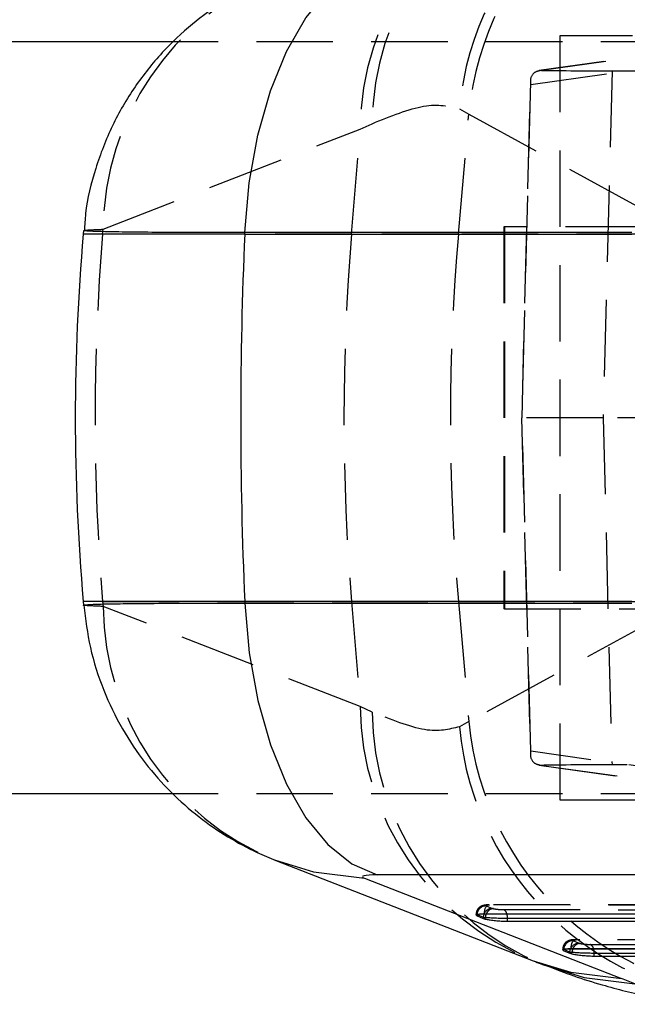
# Model space of a CAD drawing. Extents: x 144 to 818, y 5 to 576.
# Tile 2 of 49: x 236 to 256, y 41 to 73. Entities that reach past the tile are written whole.
import ezdxf

# ---------------------------------------------------------------- set-up
doc = ezdxf.new("R2010")
doc.units = 0
doc.header["$LTSCALE"] = 2
doc.linetypes.add('HIDDEN', pattern=[1.905, 1.27, -0.635])
doc.layers.get('0').update_dxf_attribs({"linetype": 'CONTINUOUS'})

msp = doc.modelspace()

# ---------------------------------------------------------------- linework, layer by layer
at = {"color": 7, "linetype": 'HIDDEN'}
for p, q in [((262.7781, 73.1049), (253.0926, 71.7585)), ((262.8474, 73.1098), (253.1608, 71.7632)), ((291.9608, 72.712), (240.9524, 72.712)), ((279.0462, 72.912), (253.7728, 72.912)), ((253.7728, 72.912), (253.7728, 47.512)), ((252.8069, 71.2963), (262.354, 72.6235)), ((255.509, 71.7469), (255.2084, 60.212)), ((255.509, 71.7469), (259.8254, 71.7469)), ((252.798, 71.3951), (252.5066, 60.212)), ((252.5181, 60.212), (252.8069, 71.2963)), ((250.438, 70.4789), (250.7527, 70.3077)), ((250.4056, 66.3129), (250.7527, 70.3077)), ((250.7527, 70.3077), (256.9211, 66.9322)), ((238.6056, 66.4804), (247.1444, 69.8115)), ((246.8563, 66.3129), (247.1444, 69.8115)), ((247.1444, 69.8115), (247.5373, 69.9899)), ((238.5918, 66.3129), (238.6056, 66.4804)), ((251.9353, 66.562), (251.9174, 66.562)), ((251.9174, 66.562), (251.9174, 53.862)), ((251.9353, 66.562), (251.9353, 53.862)), ((267.9353, 66.562), (251.9353, 66.562)), ((238.5918, 66.3129), (237.9484, 66.3129)), ((246.8563, 66.3129), (238.5918, 66.3129)), ((250.4056, 66.3129), (246.8563, 66.3129)), ((256.8672, 66.3129), (250.4056, 66.3129)), ((255.2084, 60.212), (252.5066, 60.212)), ((252.5066, 60.212), (252.798, 49.0289)), ((252.8069, 49.1277), (252.5181, 60.212)), ((255.2084, 60.212), (255.509, 48.6771)), ((262.0425, 60.212), (255.2084, 60.212)), ((238.5918, 54.1111), (238.6056, 53.9436)), ((238.5918, 54.1111), (246.8563, 54.1111)), ((246.8563, 54.1111), (247.1444, 50.6125)), ((246.8563, 54.1111), (250.4056, 54.1111)), ((250.4056, 54.1111), (250.7527, 50.1163)), ((250.4056, 54.1111), (256.8672, 54.1111)), ((247.1444, 50.6125), (238.6056, 53.9436)), ((251.9353, 53.862), (251.9174, 53.862)), ((251.9353, 53.862), (267.9353, 53.862)), ((256.9211, 53.4918), (250.7527, 50.1163)), ((247.5373, 50.4341), (247.1444, 50.6125)), ((250.7527, 50.1163), (250.438, 49.9451)), ((262.354, 47.8005), (252.8069, 49.1277)), ((253.0926, 48.6655), (262.7782, 47.3191)), ((253.1608, 48.6608), (262.8474, 47.3142)), ((259.8254, 48.6771), (255.509, 48.6771)), ((291.9608, 47.712), (240.9272, 47.712)), ((253.7728, 47.512), (279.0462, 47.512)), ((251.3287, 43.9908), (251.5364, 43.9073)), ((251.4199, 44.022), (251.4408, 44.0191)), ((265.5388, 44.0159), (251.4199, 44.022)), ((265.5596, 44.0131), (251.4408, 44.0191)), ((251.9066, 43.8654), (266.1144, 43.8593)), ((250.9931, 43.7047), (250.9931, 43.6786)), ((251.2672, 43.722), (265.3861, 43.7159)), ((251.2672, 43.7163), (251.2672, 43.722)), ((253.8704, 42.5476), (253.8704, 42.5215)), ((254.1446, 42.5649), (269.5035, 42.5583)), ((254.1446, 42.5592), (254.1446, 42.5649)), ((254.2061, 42.8337), (254.4138, 42.7502)), ((254.2973, 42.8649), (254.3182, 42.862)), ((269.6562, 42.8583), (254.2973, 42.8649)), ((269.6771, 42.8554), (254.3182, 42.862)), ((254.784, 42.7083), (270.2319, 42.7017))]:
    msp.add_line(p, q, dxfattribs=at)
at = {"color": 7, "linetype": 'CONTINUOUS'}
for p, q in [((240.9524, 72.712), (172.9175, 72.712)), ((237.9594, 66.4382), (237.9484, 66.3129)), ((243.3121, 66.3129), (243.3146, 66.3683)), ((243.3121, 66.3129), (256.1666, 66.3129)), ((256.169, 66.3683), (243.3146, 66.3683)), ((237.9484, 54.1111), (237.9593, 53.9871)), ((256.1666, 54.1111), (243.3121, 54.1111)), ((243.3121, 54.1111), (243.3146, 54.0557)), ((243.3146, 54.0557), (256.169, 54.0557)), ((240.9272, 47.712), (172.9175, 47.712)), ((244.3487, 45.499), (252.8875, 42.1679)), ((247.2834, 44.9094), (255.8222, 41.5783)), ((260.5589, 45.0215), (247.7044, 45.0215)), ((251.0253, 43.6544), (251.0253, 43.6937)), ((251.233, 43.6101), (251.0253, 43.6937)), ((251.0253, 43.6544), (251.233, 43.5709)), ((251.233, 43.5709), (251.233, 43.6101)), ((265.3861, 43.7102), (251.2672, 43.7163)), ((251.2982, 43.5513), (251.2982, 43.6012)), ((266.2471, 43.5622), (252.0382, 43.5683)), ((252.0382, 43.4796), (252.0382, 43.5683)), ((252.0382, 43.4796), (266.2471, 43.4735)), ((269.5035, 42.5526), (254.1446, 42.5592)), ((253.9027, 42.4973), (253.9027, 42.5365)), ((254.1104, 42.453), (253.9027, 42.5365)), ((253.9027, 42.4973), (254.1104, 42.4138)), ((254.1104, 42.4138), (254.1104, 42.453)), ((254.1756, 42.3942), (254.1756, 42.4441)), ((270.3646, 42.4045), (254.9156, 42.4112)), ((254.9156, 42.3225), (254.9156, 42.4112)), ((254.9156, 42.3225), (270.3646, 42.3159))]:
    msp.add_line(p, q, dxfattribs=at)
at = {"color": 8, "linetype": 'CONTINUOUS'}
for p, q in [((243.3121, 66.3129), (237.9484, 66.3129)), ((243.3121, 54.1111), (237.9484, 54.1111))]:
    msp.add_line(p, q, dxfattribs=at)
at = {"color": 7, "linetype": 'CONTINUOUS', "flags": 128}
for points in [[(243.3146, 66.3683), (243.461, 68.0244), (243.7471, 69.6091), (244.1647, 71.0776), (244.7021, 72.3885), (245.3441, 73.5046), (246.0725, 74.3946), (246.8667, 75.0333), (247.7044, 75.4026)], [(243.3146, 54.0557), (243.461, 52.3996), (243.7471, 50.8149), (244.1647, 49.3464), (244.7021, 48.0356), (245.3441, 46.9194), (246.0725, 46.0294), (246.8667, 45.3907), (247.7044, 45.0215)]]:
    msp.add_lwpolyline(points, dxfattribs=at)
at = {"color": 8, "linetype": 'CONTINUOUS', "flags": 128}
for points in [[(244.3036, 45.5167), (245.5987, 45.1176), (247.2834, 44.9094)], [(251.2565, 43.7164), (251.2413, 43.6691), (251.233, 43.6101)], [(254.1104, 42.453), (254.1187, 42.512), (254.1339, 42.5594)], [(252.8875, 42.1679), (254.1375, 41.7864), (255.8222, 41.5783)], [(253.2002, 42.0432), (254.5775, 41.6115), (256.2698, 41.3999)]]:
    msp.add_lwpolyline(points, dxfattribs=at)
at = {"color": 7, "linetype": 'HIDDEN', "flags": 128}
for points in [[(251.2672, 43.722), (251.2707, 43.7855), (251.281, 43.8462), (251.2975, 43.9013), (251.3197, 43.9482), (251.3463, 43.9848), (251.3763, 44.0095), (251.4083, 44.0211), (251.4199, 44.022)], [(254.1446, 42.5649), (254.1481, 42.6284), (254.1584, 42.6891), (254.1749, 42.7441), (254.197, 42.791), (254.2237, 42.8277), (254.2537, 42.8524), (254.2857, 42.864), (254.2973, 42.8649)]]:
    msp.add_lwpolyline(points, dxfattribs=at)
at = {"color": 7, "linetype": 'HIDDEN'}
for centre, radius, start, end in [((260.4306, 69.5537), 10.0354, 90.49079, 174.71014), ((260.7467, 69.3807), 10.0369, 90.22654, 174.70044), ((256.3442, 69.7301), 9.2002, 112.06899, 179.49257), ((256.7822, 69.8569), 9.2459, 112.79142, 179.17602), ((247.8079, 66.398), 9.2027, 112.39561, 179.48671), ((312.6851, 60.212), 74.3441, 175.29284, 184.70716), ((320.9496, 60.212), 74.3441, 175.29284, 184.70716), ((320.623, 60.212), 70.4819, 175.034273, 184.965727), ((247.8078, 54.026), 9.2025, 180.51297, 247.61774), ((256.3442, 50.694), 9.2002, 180.50743, 247.93101), ((256.7822, 50.5671), 9.2459, 180.82396, 247.2065), ((260.7467, 51.0434), 10.0369, 185.29956, 269.77346), ((260.4306, 50.8703), 10.0354, 185.28986, 269.50921), ((251.3308, 43.6852), 0.3056, 90.4009, 178.41281), ((251.537, 43.6058), 0.3015, 90.1164, 158.48087), ((251.8103, 43.6768), 0.2118, 10.6651, 62.95853), ((254.2082, 42.5281), 0.3056, 90.4009, 178.41281), ((254.4124, 42.4516), 0.2986, 89.74046, 158.83873), ((254.6877, 42.5197), 0.2118, 10.6651, 62.95853)]:
    msp.add_arc(centre, radius, start, end, dxfattribs=at)
at = {"color": 7, "linetype": 'CONTINUOUS'}
for centre, radius, start, end in [((307.6821, 60.212), 70, 175, 185), ((379.9644, 60.212), 136.7885, 177.443703, 182.556297), ((251.499, 43.5714), 0.5393, 359.66604, 15.54975), ((254.3764, 42.4143), 0.5393, 359.66604, 15.54975)]:
    msp.add_arc(centre, radius, start, end, dxfattribs=at)
at = {"color": 7, "linetype": 'HIDDEN'}
for centre, major_axis, ratio, start_param, end_param in [((255.8091, 71.7836), (3.0011, 0.0037), 0.0121521, 3.6313154, 4.6121982), ((255.8091, 48.6404), (3.0011, -0.0037), 0.0121521, 1.6709871, 2.6518699), ((251.7702, 43.9008), (0.2484, -0.0178), 0.1182507, 3.4942755, 3.7578435), ((254.6476, 42.7436), (0.2484, -0.0178), 0.1182507, 3.4942755, 3.7578435)]:
    msp.add_ellipse(centre, major_axis=major_axis, ratio=ratio, start_param=start_param, end_param=end_param, dxfattribs=at)
at = {"color": 7, "linetype": 'CONTINUOUS'}
for centre, major_axis, ratio, start_param, end_param in [((248.2089, 44.8849), (0.9874, -0.0707), 0.1182547, 2.1155265, 3.5062241), ((251.7492, 43.6036), (0.5484, -0.0176), 0.0537835, 3.4875301, 3.7483871), ((251.7492, 43.5564), (0.5484, -0.0393), 0.1182507, 3.4942755, 3.7551325), ((254.6266, 42.4465), (0.5484, -0.0176), 0.0537835, 3.4875301, 3.7483871), ((254.6266, 42.3993), (0.5484, -0.0393), 0.1182507, 3.4942755, 3.7551325), ((182.1294, 43.5256), (78.6244, -5.6333), 0.1182547, 0.3479299, 0.3646314)]:
    msp.add_ellipse(centre, major_axis=major_axis, ratio=ratio, start_param=start_param, end_param=end_param, dxfattribs=at)
for points, knots in [([(244.3487, 74.925), (244.112, 74.8266), (243.505, 74.5744), (242.5618, 74.0465), (241.5222, 73.2952), (240.5301, 72.3557), (239.6305, 71.2236), (238.8781, 69.9297), (238.333, 68.5091), (238.0305, 67.327), (237.9963, 66.6251), (237.9871, 66.436)], [0, 0, 0, 0, 0.0689911, 0.1768917, 0.2891708, 0.4123724, 0.5420226, 0.6756977, 0.811788, 0.9492973, 1, 1, 1, 1]), ([(237.9692, 53.9882), (238.026, 53.5163), (238.1422, 52.5499), (238.5926, 51.1661), (239.2109, 49.8768), (239.9712, 48.7403), (240.8318, 47.7624), (241.7598, 46.9435), (242.7226, 46.2817), (243.5896, 45.8124), (244.1375, 45.5862), (244.3487, 45.499)], [0, 0, 0, 0, 0.12715185, 0.26039882, 0.38776809, 0.50951836, 0.6256731, 0.73608033, 0.84046902, 0.93851292, 1, 1, 1, 1]), ([(251.2672, 43.7163), (251.2165, 43.7155), (251.1151, 43.7138), (251.0213, 43.7008), (250.9783, 43.6809), (251.0091, 43.6636), (251.0253, 43.6544)], [0, 0, 0, 0, 0.2433001, 0.4866022, 0.7301684, 1, 1, 1, 1]), ([(252.0382, 43.5683), (251.9812, 43.5687), (251.8668, 43.5695), (251.6732, 43.5759), (251.494, 43.5841), (251.3635, 43.5957), (251.3178, 43.5978), (251.2978, 43.6011), (251.2978, 43.6011)], [0, 0, 0, 0, 0.2247231, 0.4512003, 0.6770994, 0.9029079, 0.9999456, 1, 1, 1, 1]), ([(251.2978, 43.5513), (251.3381, 43.5428), (251.4189, 43.5257), (251.5924, 43.5036), (251.7804, 43.4875), (251.9338, 43.4805), (252.0137, 43.4798), (252.0382, 43.4796)], [0, 0, 0, 0, 0.2253469, 0.4507088, 0.6757579, 0.900244, 1, 1, 1, 1]), ([(254.1446, 42.5592), (254.0939, 42.5584), (253.9925, 42.5567), (253.8986, 42.5437), (253.8557, 42.5238), (253.8865, 42.5064), (253.9027, 42.4973)], [0, 0, 0, 0, 0.24332725, 0.486598, 0.73020426, 1, 1, 1, 1]), ([(254.9156, 42.4112), (254.8586, 42.4116), (254.744, 42.4124), (254.5513, 42.4186), (254.3687, 42.4278), (254.2485, 42.4365), (254.1884, 42.4425), (254.1752, 42.444), (254.1752, 42.444)], [0, 0, 0, 0, 0.2247196, 0.4511924, 0.6770728, 0.9028814, 0.9999176, 1, 1, 1, 1]), ([(254.1752, 42.3942), (254.2155, 42.3857), (254.2962, 42.3685), (254.4698, 42.3465), (254.6578, 42.3304), (254.8112, 42.3234), (254.8911, 42.3227), (254.9156, 42.3225)], [0, 0, 0, 0, 0.2253477, 0.4507105, 0.6757649, 0.9002593, 1, 1, 1, 1]), ([(252.8875, 42.1679), (252.9145, 42.1573), (253.0224, 42.1151), (253.1228, 42.0745), (253.198, 42.0441)], [0, 0, 0, 0, 0.2500917, 1, 1, 1, 1]), ([(253.1612, 42.0844), (253.2158, 42.061), (253.8678, 41.7815), (255.0283, 41.3842), (256.6727, 40.9707), (258.007, 40.7457), (258.865, 40.7253), (259.1721, 40.718)], [0, 0, 0, 0, 0.0309063, 0.3685574, 0.6369724, 0.8700851, 1, 1, 1, 1])]:
    msp.add_open_spline(points, degree=3, knots=knots, dxfattribs=at)
at = {"color": 7, "linetype": 'HIDDEN'}
for points, knots in [([(253.1608, 71.7632), (253.0734, 71.7432), (252.8498, 71.6921), (252.7861, 71.4633), (252.8022, 71.3211), (252.8067, 71.2976), (252.8069, 71.2963)], [0, 0, 0, 0, 0.3495797, 0.8938038, 0.9939163, 1, 1, 1, 1]), ([(247.5373, 69.9899), (248.1544, 70.2384), (249.4026, 70.7411), (250.0903, 70.5669), (250.438, 70.4789)], [0, 0, 0, 0, 0.494445, 1, 1, 1, 1]), ([(237.9795, 66.4365), (237.9947, 66.4428), (238.0278, 66.4567), (238.4022, 66.472), (238.6056, 66.4804)], [0, 0, 0, 0, 0.4565851, 1, 1, 1, 1]), ([(238.6056, 53.9436), (238.434, 53.951), (238.086, 53.9659), (237.9127, 53.9807), (237.9634, 53.9874), (237.9654, 53.9876)], [0, 0, 0, 0, 0.48278841, 0.97958492, 1, 1, 1, 1]), ([(250.438, 49.9451), (250.099, 49.8578), (249.4135, 49.6813), (248.1672, 50.1813), (247.5373, 50.4341)], [0, 0, 0, 0, 0.4945259, 1, 1, 1, 1]), ([(252.8069, 49.1277), (252.8067, 49.1264), (252.8022, 49.1029), (252.7861, 48.9607), (252.8498, 48.732), (253.0734, 48.6808), (253.1608, 48.6608)], [0, 0, 0, 0, 0.0060837, 0.1061962, 0.6504203, 1, 1, 1, 1]), ([(251.4205, 44.0203), (251.3486, 44.0214), (251.2553, 44.0229), (251.1277, 43.962), (251.0591, 43.9015), (251.0044, 43.8129), (250.997, 43.7413), (250.9932, 43.7047)], [0, 0, 0, 0, 0.4118385, 0.5335264, 0.6725234, 0.8323984, 1, 1, 1, 1]), ([(251.5663, 43.8983), (251.5441, 43.896), (251.493, 43.8907), (251.4279, 43.8531), (251.3756, 43.8017), (251.3385, 43.7469), (251.3088, 43.6786), (251.3016, 43.6277), (251.2978, 43.6013)], [0, 0, 0, 0, 0.1709471, 0.3941523, 0.5259159, 0.6708293, 0.8288616, 1, 1, 1, 1]), ([(251.4408, 44.0191), (251.4149, 44.0187), (251.3659, 44.0178), (251.3239, 44.0112), (251.3079, 44.0021), (251.3218, 43.9946), (251.3287, 43.9908)], [0, 0, 0, 0, 0.2718641, 0.5151821, 0.7575444, 1, 1, 1, 1]), ([(251.5663, 43.8983), (251.5736, 43.8966), (251.5981, 43.891), (251.6551, 43.8819), (251.7383, 43.8729), (251.8274, 43.8667), (251.8804, 43.8659), (251.9066, 43.8654)], [0, 0, 0, 0, 0.0965358, 0.3214551, 0.5475847, 0.7755019, 1, 1, 1, 1]), ([(251.0253, 43.6937), (251.0253, 43.6937), (251.0068, 43.6974), (250.9813, 43.705), (251.0137, 43.714), (251.1072, 43.7204), (251.2075, 43.722), (251.2672, 43.722), (251.2672, 43.722)], [0, 0, 0, 0, 0.000082, 0.2442474, 0.4872832, 0.7299124, 0.9999213, 1, 1, 1, 1]), ([(253.9027, 42.5365), (253.9027, 42.5365), (253.8842, 42.5402), (253.8587, 42.5479), (253.8911, 42.5569), (253.9846, 42.5633), (254.0849, 42.5649), (254.1446, 42.5649), (254.1446, 42.5649)], [0, 0, 0, 0, 0.000082, 0.2442495, 0.4872874, 0.7298844, 0.9999213, 1, 1, 1, 1]), ([(254.2979, 42.8632), (254.2259, 42.8643), (254.1327, 42.8658), (254.0051, 42.8049), (253.9365, 42.7444), (253.8818, 42.6558), (253.8744, 42.5842), (253.8706, 42.5476)], [0, 0, 0, 0, 0.4118329, 0.5335341, 0.672525, 0.8324007, 1, 1, 1, 1]), ([(254.4437, 42.7412), (254.4215, 42.7389), (254.3704, 42.7336), (254.3053, 42.6959), (254.253, 42.6446), (254.2159, 42.5898), (254.1862, 42.5215), (254.179, 42.4706), (254.1752, 42.4441)], [0, 0, 0, 0, 0.1709471, 0.3941523, 0.5259159, 0.6708293, 0.8288616, 1, 1, 1, 1]), ([(254.3182, 42.862), (254.2923, 42.8616), (254.2433, 42.8607), (254.2013, 42.8541), (254.1853, 42.845), (254.1991, 42.8375), (254.2061, 42.8337)], [0, 0, 0, 0, 0.2718617, 0.5151033, 0.7575466, 1, 1, 1, 1]), ([(254.4437, 42.7412), (254.451, 42.7395), (254.4755, 42.7339), (254.5325, 42.7248), (254.6157, 42.7158), (254.7048, 42.7096), (254.7577, 42.7087), (254.784, 42.7083)], [0, 0, 0, 0, 0.0965409, 0.3214798, 0.5475883, 0.7755175, 1, 1, 1, 1])]:
    msp.add_open_spline(points, degree=3, knots=knots, dxfattribs=at)
at = {"color": 8, "linetype": 'CONTINUOUS'}
for points, knots in [([(243.3146, 66.3683), (242.8079, 66.3687), (241.7799, 66.3695), (240.4874, 66.3755), (239.4139, 66.3852), (238.6128, 66.3982), (238.1293, 66.4145), (237.9179, 66.4275), (237.9729, 66.4355), (237.9795, 66.4365)], [0, 0, 0, 0, 0.1605337, 0.3257222, 0.4862561, 0.6514453, 0.8119852, 0.977181, 1, 1, 1, 1]), ([(237.9654, 53.9876), (237.9892, 53.9938), (238.0385, 54.0066), (238.4974, 54.0228), (239.2383, 54.0366), (240.2845, 54.0471), (241.6299, 54.0543), (242.7467, 54.0552), (243.3146, 54.0557)], [0, 0, 0, 0, 0.1538185, 0.319085, 0.4796833, 0.6449395, 0.8194528, 1, 1, 1, 1])]:
    msp.add_open_spline(points, degree=3, knots=knots, dxfattribs=at)

doc.saveas('drawing.dxf')
